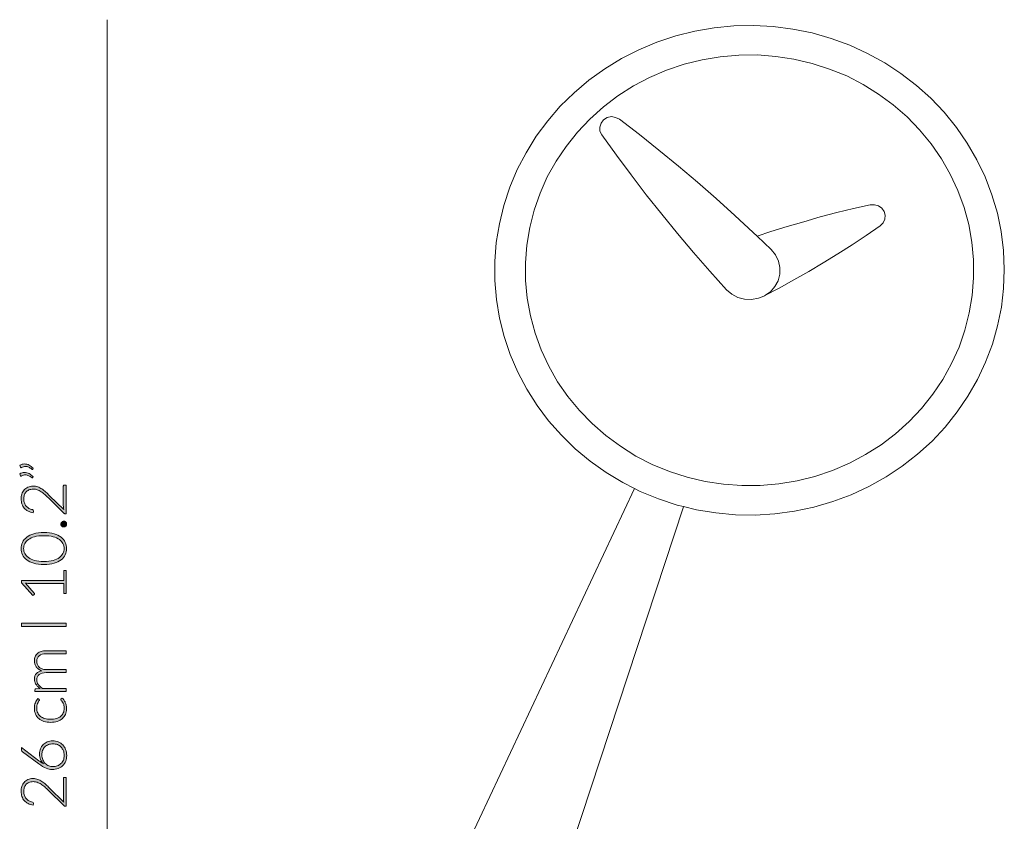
# Model space of a CAD drawing. Header units: inches. Extents: x 40 to 168, y -197 to -113.
# Tile 2 of 3: x 40 to 95, y -158 to -113. Entities that reach past the tile are written whole.
import ezdxf

# ---------------------------------------------------------------- set-up
doc = ezdxf.new("R2010")
doc.units = ezdxf.units.IN
doc.header["$MEASUREMENT"] = 0
doc.layers.add('Capa 1', color=7, linetype='Continuous')

# ---------------------------------------------------------------- blocks, each defined once
blk = doc.blocks.new('block 8')
at = {"layer": 'Capa 1'}
h = blk.add_hatch(color=250, dxfattribs=at)
h.dxf.hatch_style = 2
edge = h.paths.add_edge_path()
edge.add_spline(control_points=[(42.976, -150.501), (42.976, -150.501), (41.226, -150.501), (41.226, -150.501), (41.226, -150.501), (41.226, -150.41), (41.226, -150.41), (41.226, -150.38), (41.241, -150.362), (41.27, -150.357), (41.27, -150.357), (41.523, -150.341), (41.523, -150.341), (41.475, -150.307), (41.431, -150.271), (41.391, -150.232), (41.352, -150.194), (41.317, -150.152), (41.289, -150.108), (41.26, -150.065), (41.238, -150.017), (41.222, -149.968), (41.206, -149.918), (41.198, -149.865), (41.198, -149.81), (41.198, -149.683), (41.235, -149.581), (41.31, -149.504), (41.384, -149.428), (41.488, -149.377), (41.62, -149.35), (41.548, -149.329), (41.485, -149.299), (41.432, -149.261), (41.379, -149.223), (41.336, -149.18), (41.301, -149.13), (41.266, -149.081), (41.241, -149.028), (41.224, -148.969), (41.207, -148.911), (41.198, -148.852), (41.198, -148.791), (41.198, -148.705), (41.212, -148.627), (41.241, -148.558), (41.27, -148.489), (41.312, -148.43), (41.369, -148.381), (41.425, -148.333), (41.494, -148.296), (41.576, -148.27), (41.658, -148.244), (41.752, -148.231), (41.858, -148.231), (41.858, -148.231), (42.976, -148.231), (42.976, -148.231), (42.976, -148.231), (42.976, -148.398), (42.976, -148.398), (42.976, -148.398), (41.858, -148.398), (41.858, -148.398), (41.686, -148.398), (41.556, -148.435), (41.466, -148.509), (41.377, -148.583), (41.332, -148.689), (41.332, -148.826), (41.332, -148.887), (41.343, -148.945), (41.365, -149.001), (41.387, -149.056), (41.421, -149.106), (41.464, -149.149), (41.508, -149.191), (41.563, -149.225), (41.629, -149.25), (41.695, -149.276), (41.771, -149.288), (41.858, -149.288), (41.858, -149.288), (42.976, -149.288), (42.976, -149.288), (42.976, -149.288), (42.976, -149.455), (42.976, -149.455), (42.976, -149.455), (41.858, -149.455), (41.858, -149.455), (41.688, -149.455), (41.557, -149.489), (41.467, -149.557), (41.377, -149.625), (41.332, -149.724), (41.332, -149.854), (41.332, -149.949), (41.36, -150.037), (41.417, -150.118), (41.474, -150.199), (41.553, -150.271), (41.653, -150.334), (41.653, -150.334), (42.976, -150.334), (42.976, -150.334), (42.976, -150.334), (42.976, -150.501), (42.976, -150.501)], knot_values=[0, 0, 0, 0, 1, 1, 1, 2, 2, 2, 3, 3, 3, 4, 4, 4, 5, 5, 5, 6, 6, 6, 7, 7, 7, 8, 8, 8, 9, 9, 9, 10, 10, 10, 11, 11, 11, 12, 12, 12, 13, 13, 13, 14, 14, 14, 15, 15, 15, 16, 16, 16, 17, 17, 17, 18, 18, 18, 19, 19, 19, 20, 20, 20, 21, 21, 21, 22, 22, 22, 23, 23, 23, 24, 24, 24, 25, 25, 25, 26, 26, 26, 27, 27, 27, 28, 28, 28, 29, 29, 29, 30, 30, 30, 31, 31, 31, 32, 32, 32, 33, 33, 33, 34, 34, 34, 35, 35, 35, 36, 36, 36, 36], degree=3, periodic=1)
h = blk.add_hatch(color=250, dxfattribs=at)
h.dxf.hatch_style = 2
edge = h.paths.add_edge_path()
edge.add_spline(control_points=[(41.46, -150.95), (41.466, -150.956), (41.471, -150.961), (41.475, -150.966), (41.479, -150.972), (41.481, -150.979), (41.481, -150.988), (41.481, -151), (41.473, -151.016), (41.457, -151.037), (41.442, -151.057), (41.424, -151.085), (41.406, -151.118), (41.387, -151.153), (41.37, -151.195), (41.354, -151.246), (41.338, -151.297), (41.33, -151.359), (41.33, -151.432), (41.33, -151.533), (41.348, -151.622), (41.384, -151.7), (41.419, -151.778), (41.471, -151.843), (41.538, -151.897), (41.604, -151.95), (41.685, -151.991), (41.78, -152.019), (41.875, -152.047), (41.982, -152.061), (42.1, -152.061), (42.223, -152.061), (42.332, -152.047), (42.427, -152.018), (42.522, -151.989), (42.602, -151.949), (42.667, -151.896), (42.732, -151.843), (42.782, -151.779), (42.816, -151.704), (42.85, -151.629), (42.867, -151.546), (42.867, -151.455), (42.867, -151.37), (42.857, -151.3), (42.837, -151.242), (42.817, -151.186), (42.795, -151.139), (42.772, -151.102), (42.748, -151.065), (42.727, -151.036), (42.707, -151.014), (42.687, -150.992), (42.677, -150.975), (42.677, -150.962), (42.677, -150.947), (42.683, -150.935), (42.695, -150.927), (42.695, -150.927), (42.751, -150.881), (42.751, -150.881), (42.786, -150.908), (42.819, -150.942), (42.849, -150.983), (42.88, -151.024), (42.906, -151.071), (42.928, -151.122), (42.951, -151.174), (42.968, -151.23), (42.98, -151.29), (42.993, -151.351), (42.999, -151.413), (42.999, -151.479), (42.999, -151.59), (42.978, -151.692), (42.938, -151.784), (42.898, -151.876), (42.839, -151.955), (42.762, -152.022), (42.685, -152.088), (42.591, -152.14), (42.48, -152.176), (42.369, -152.213), (42.242, -152.232), (42.1, -152.232), (41.966, -152.232), (41.845, -152.214), (41.734, -152.179), (41.624, -152.144), (41.529, -152.093), (41.449, -152.025), (41.37, -151.958), (41.308, -151.875), (41.264, -151.777), (41.22, -151.679), (41.198, -151.567), (41.198, -151.44), (41.198, -151.327), (41.216, -151.226), (41.253, -151.137), (41.289, -151.048), (41.338, -150.972), (41.4, -150.906), (41.4, -150.906), (41.46, -150.95), (41.46, -150.95)], knot_values=[0, 0, 0, 0, 1, 1, 1, 2, 2, 2, 3, 3, 3, 4, 4, 4, 5, 5, 5, 6, 6, 6, 7, 7, 7, 8, 8, 8, 9, 9, 9, 10, 10, 10, 11, 11, 11, 12, 12, 12, 13, 13, 13, 14, 14, 14, 15, 15, 15, 16, 16, 16, 17, 17, 17, 18, 18, 18, 19, 19, 19, 20, 20, 20, 21, 21, 21, 22, 22, 22, 23, 23, 23, 24, 24, 24, 25, 25, 25, 26, 26, 26, 27, 27, 27, 28, 28, 28, 29, 29, 29, 30, 30, 30, 31, 31, 31, 32, 32, 32, 33, 33, 33, 34, 34, 34, 35, 35, 35, 35], degree=3, periodic=1)
h = blk.add_hatch(color=250, dxfattribs=at)
h.dxf.hatch_style = 2
edge = h.paths.add_edge_path()
edge.add_spline(control_points=[(41.488, -154.001), (41.488, -153.894), (41.506, -153.795), (41.541, -153.705), (41.576, -153.615), (41.626, -153.537), (41.69, -153.472), (41.754, -153.407), (41.831, -153.356), (41.922, -153.319), (42.013, -153.282), (42.114, -153.264), (42.227, -153.264), (42.339, -153.264), (42.443, -153.284), (42.538, -153.325), (42.633, -153.365), (42.715, -153.421), (42.784, -153.493), (42.853, -153.565), (42.907, -153.652), (42.946, -153.753), (42.985, -153.853), (43.004, -153.964), (43.004, -154.085), (43.004, -154.201), (42.985, -154.307), (42.948, -154.403), (42.91, -154.499), (42.856, -154.582), (42.786, -154.65), (42.716, -154.719), (42.63, -154.772), (42.528, -154.809), (42.427, -154.847), (42.312, -154.866), (42.185, -154.866), (42.087, -154.866), (41.977, -154.841), (41.855, -154.792), (41.732, -154.743), (41.595, -154.662), (41.442, -154.549), (41.442, -154.549), (40.528, -153.87), (40.528, -153.87), (40.501, -153.85), (40.488, -153.821), (40.488, -153.781), (40.488, -153.781), (40.488, -153.633), (40.488, -153.633), (40.488, -153.633), (41.457, -154.375), (41.457, -154.375), (41.505, -154.412), (41.55, -154.445), (41.592, -154.475), (41.634, -154.506), (41.676, -154.533), (41.717, -154.558), (41.645, -154.489), (41.589, -154.407), (41.549, -154.312), (41.508, -154.217), (41.488, -154.113), (41.488, -154.001)], knot_values=[0, 0, 0, 0, 1, 1, 1, 2, 2, 2, 3, 3, 3, 4, 4, 4, 5, 5, 5, 6, 6, 6, 7, 7, 7, 8, 8, 8, 9, 9, 9, 10, 10, 10, 11, 11, 11, 12, 12, 12, 13, 13, 13, 14, 14, 14, 15, 15, 15, 16, 16, 16, 17, 17, 17, 18, 18, 18, 19, 19, 19, 20, 20, 20, 21, 21, 21, 22, 22, 22, 22], degree=3, periodic=1)
edge = h.paths.add_edge_path()
edge.add_spline(control_points=[(42.225, -154.702), (42.318, -154.702), (42.403, -154.688), (42.482, -154.659), (42.56, -154.63), (42.628, -154.59), (42.685, -154.537), (42.742, -154.484), (42.786, -154.42), (42.818, -154.344), (42.849, -154.267), (42.865, -154.182), (42.865, -154.087), (42.865, -153.986), (42.849, -153.895), (42.818, -153.814), (42.786, -153.733), (42.742, -153.664), (42.687, -153.608), (42.631, -153.551), (42.565, -153.507), (42.488, -153.477), (42.411, -153.446), (42.328, -153.431), (42.237, -153.431), (42.142, -153.431), (42.057, -153.446), (41.98, -153.476), (41.903, -153.506), (41.838, -153.548), (41.785, -153.602), (41.731, -153.657), (41.69, -153.722), (41.661, -153.797), (41.633, -153.872), (41.618, -153.955), (41.618, -154.046), (41.618, -154.149), (41.636, -154.242), (41.672, -154.323), (41.708, -154.405), (41.754, -154.474), (41.811, -154.53), (41.868, -154.586), (41.932, -154.629), (42.005, -154.658), (42.078, -154.688), (42.151, -154.702), (42.225, -154.702)], knot_values=[0, 0, 0, 0, 1, 1, 1, 2, 2, 2, 3, 3, 3, 4, 4, 4, 5, 5, 5, 6, 6, 6, 7, 7, 7, 8, 8, 8, 9, 9, 9, 10, 10, 10, 11, 11, 11, 12, 12, 12, 13, 13, 13, 14, 14, 14, 15, 15, 15, 16, 16, 16, 16], degree=3, periodic=1)
h = blk.add_hatch(color=250, dxfattribs=at)
h.dxf.hatch_style = 2
edge = h.paths.add_edge_path()
edge.add_spline(control_points=[(40.46, -156.086), (40.46, -155.991), (40.473, -155.901), (40.501, -155.814), (40.528, -155.728), (40.57, -155.652), (40.626, -155.587), (40.681, -155.521), (40.751, -155.469), (40.835, -155.43), (40.919, -155.391), (41.017, -155.372), (41.129, -155.372), (41.223, -155.372), (41.31, -155.387), (41.391, -155.415), (41.471, -155.444), (41.548, -155.483), (41.622, -155.532), (41.696, -155.581), (41.767, -155.638), (41.837, -155.704), (41.907, -155.769), (41.978, -155.837), (42.051, -155.908), (42.051, -155.908), (42.846, -156.687), (42.846, -156.687), (42.836, -156.65), (42.829, -156.611), (42.825, -156.571), (42.82, -156.53), (42.818, -156.489), (42.818, -156.448), (42.818, -156.448), (42.818, -155.374), (42.818, -155.374), (42.818, -155.355), (42.823, -155.34), (42.834, -155.329), (42.845, -155.318), (42.86, -155.312), (42.877, -155.312), (42.877, -155.312), (42.976, -155.312), (42.976, -155.312), (42.976, -155.312), (42.976, -156.918), (42.976, -156.918), (42.976, -156.918), (42.916, -156.918), (42.916, -156.918), (42.903, -156.918), (42.89, -156.914), (42.876, -156.908), (42.863, -156.902), (42.852, -156.894), (42.842, -156.884), (42.842, -156.884), (41.982, -156.035), (41.982, -156.035), (41.911, -155.965), (41.842, -155.9), (41.775, -155.84), (41.708, -155.78), (41.641, -155.728), (41.573, -155.684), (41.505, -155.64), (41.435, -155.606), (41.363, -155.581), (41.292, -155.555), (41.216, -155.543), (41.135, -155.543), (41.043, -155.543), (40.964, -155.558), (40.897, -155.588), (40.829, -155.619), (40.774, -155.66), (40.73, -155.711), (40.687, -155.762), (40.655, -155.82), (40.634, -155.886), (40.613, -155.953), (40.602, -156.022), (40.602, -156.095), (40.602, -156.173), (40.614, -156.246), (40.638, -156.312), (40.662, -156.378), (40.696, -156.437), (40.738, -156.488), (40.781, -156.539), (40.832, -156.581), (40.891, -156.614), (40.95, -156.648), (41.015, -156.671), (41.086, -156.684), (41.127, -156.696), (41.147, -156.719), (41.147, -156.754), (41.147, -156.757), (41.147, -156.759), (41.146, -156.763), (41.146, -156.766), (41.145, -156.769), (41.145, -156.772), (41.145, -156.772), (41.131, -156.856), (41.131, -156.856), (41.025, -156.842), (40.93, -156.813), (40.846, -156.769), (40.763, -156.725), (40.693, -156.67), (40.635, -156.603), (40.578, -156.536), (40.534, -156.459), (40.504, -156.371), (40.475, -156.283), (40.46, -156.188), (40.46, -156.086)], knot_values=[0, 0, 0, 0, 1, 1, 1, 2, 2, 2, 3, 3, 3, 4, 4, 4, 5, 5, 5, 6, 6, 6, 7, 7, 7, 8, 8, 8, 9, 9, 9, 10, 10, 10, 11, 11, 11, 12, 12, 12, 13, 13, 13, 14, 14, 14, 15, 15, 15, 16, 16, 16, 17, 17, 17, 18, 18, 18, 19, 19, 19, 20, 20, 20, 21, 21, 21, 22, 22, 22, 23, 23, 23, 24, 24, 24, 25, 25, 25, 26, 26, 26, 27, 27, 27, 28, 28, 28, 29, 29, 29, 30, 30, 30, 31, 31, 31, 32, 32, 32, 33, 33, 33, 34, 34, 34, 35, 35, 35, 36, 36, 36, 37, 37, 37, 38, 38, 38, 39, 39, 39, 40, 40, 40, 40], degree=3, periodic=1)
at = {"layer": 'Capa 1', "lineweight": 0}
for points, knots in [([(42.976, -150.501), (42.976, -150.501), (41.226, -150.501), (41.226, -150.501), (41.226, -150.501), (41.226, -150.41), (41.226, -150.41), (41.226, -150.38), (41.241, -150.362), (41.27, -150.357), (41.27, -150.357), (41.523, -150.341), (41.523, -150.341), (41.475, -150.307), (41.431, -150.271), (41.391, -150.232), (41.352, -150.194), (41.317, -150.152), (41.289, -150.108), (41.26, -150.065), (41.238, -150.017), (41.222, -149.968), (41.206, -149.918), (41.198, -149.865), (41.198, -149.81), (41.198, -149.683), (41.235, -149.581), (41.31, -149.504), (41.384, -149.428), (41.488, -149.377), (41.62, -149.35), (41.548, -149.329), (41.485, -149.299), (41.432, -149.261), (41.379, -149.223), (41.336, -149.18), (41.301, -149.13), (41.266, -149.081), (41.241, -149.028), (41.224, -148.969), (41.207, -148.911), (41.198, -148.852), (41.198, -148.791), (41.198, -148.705), (41.212, -148.627), (41.241, -148.558), (41.27, -148.489), (41.312, -148.43), (41.369, -148.381), (41.425, -148.333), (41.494, -148.296), (41.576, -148.27), (41.658, -148.244), (41.752, -148.231), (41.858, -148.231), (41.858, -148.231), (42.976, -148.231), (42.976, -148.231), (42.976, -148.231), (42.976, -148.398), (42.976, -148.398), (42.976, -148.398), (41.858, -148.398), (41.858, -148.398), (41.686, -148.398), (41.556, -148.435), (41.466, -148.509), (41.377, -148.583), (41.332, -148.689), (41.332, -148.826), (41.332, -148.887), (41.343, -148.945), (41.365, -149.001), (41.387, -149.056), (41.421, -149.106), (41.464, -149.149), (41.508, -149.191), (41.563, -149.225), (41.629, -149.25), (41.695, -149.276), (41.771, -149.288), (41.858, -149.288), (41.858, -149.288), (42.976, -149.288), (42.976, -149.288), (42.976, -149.288), (42.976, -149.455), (42.976, -149.455), (42.976, -149.455), (41.858, -149.455), (41.858, -149.455), (41.688, -149.455), (41.557, -149.489), (41.467, -149.557), (41.377, -149.625), (41.332, -149.724), (41.332, -149.854), (41.332, -149.949), (41.36, -150.037), (41.417, -150.118), (41.474, -150.199), (41.553, -150.271), (41.653, -150.334), (41.653, -150.334), (42.976, -150.334), (42.976, -150.334), (42.976, -150.334), (42.976, -150.501), (42.976, -150.501)], [0, 0, 0, 0, 1, 1, 1, 2, 2, 2, 3, 3, 3, 4, 4, 4, 5, 5, 5, 6, 6, 6, 7, 7, 7, 8, 8, 8, 9, 9, 9, 10, 10, 10, 11, 11, 11, 12, 12, 12, 13, 13, 13, 14, 14, 14, 15, 15, 15, 16, 16, 16, 17, 17, 17, 18, 18, 18, 19, 19, 19, 20, 20, 20, 21, 21, 21, 22, 22, 22, 23, 23, 23, 24, 24, 24, 25, 25, 25, 26, 26, 26, 27, 27, 27, 28, 28, 28, 29, 29, 29, 30, 30, 30, 31, 31, 31, 32, 32, 32, 33, 33, 33, 34, 34, 34, 35, 35, 35, 36, 36, 36, 36]), ([(41.46, -150.95), (41.466, -150.956), (41.471, -150.961), (41.475, -150.966), (41.479, -150.972), (41.481, -150.979), (41.481, -150.988), (41.481, -151), (41.473, -151.016), (41.457, -151.037), (41.442, -151.057), (41.424, -151.085), (41.406, -151.118), (41.387, -151.153), (41.37, -151.195), (41.354, -151.246), (41.338, -151.297), (41.33, -151.359), (41.33, -151.432), (41.33, -151.533), (41.348, -151.622), (41.384, -151.7), (41.419, -151.778), (41.471, -151.843), (41.538, -151.897), (41.604, -151.95), (41.685, -151.991), (41.78, -152.019), (41.875, -152.047), (41.982, -152.061), (42.1, -152.061), (42.223, -152.061), (42.332, -152.047), (42.427, -152.018), (42.522, -151.989), (42.602, -151.949), (42.667, -151.896), (42.732, -151.843), (42.782, -151.779), (42.816, -151.704), (42.85, -151.629), (42.867, -151.546), (42.867, -151.455), (42.867, -151.37), (42.857, -151.3), (42.837, -151.242), (42.817, -151.186), (42.795, -151.139), (42.772, -151.102), (42.748, -151.065), (42.727, -151.036), (42.707, -151.014), (42.687, -150.992), (42.677, -150.975), (42.677, -150.962), (42.677, -150.947), (42.683, -150.935), (42.695, -150.927), (42.695, -150.927), (42.751, -150.881), (42.751, -150.881), (42.786, -150.908), (42.819, -150.942), (42.849, -150.983), (42.88, -151.024), (42.906, -151.071), (42.928, -151.122), (42.951, -151.174), (42.968, -151.23), (42.98, -151.29), (42.993, -151.351), (42.999, -151.413), (42.999, -151.479), (42.999, -151.59), (42.978, -151.692), (42.938, -151.784), (42.898, -151.876), (42.839, -151.955), (42.762, -152.022), (42.685, -152.088), (42.591, -152.14), (42.48, -152.176), (42.369, -152.213), (42.242, -152.232), (42.1, -152.232), (41.966, -152.232), (41.845, -152.214), (41.734, -152.179), (41.624, -152.144), (41.529, -152.093), (41.449, -152.025), (41.37, -151.958), (41.308, -151.875), (41.264, -151.777), (41.22, -151.679), (41.198, -151.567), (41.198, -151.44), (41.198, -151.327), (41.216, -151.226), (41.253, -151.137), (41.289, -151.048), (41.338, -150.972), (41.4, -150.906), (41.4, -150.906), (41.46, -150.95), (41.46, -150.95)], [0, 0, 0, 0, 1, 1, 1, 2, 2, 2, 3, 3, 3, 4, 4, 4, 5, 5, 5, 6, 6, 6, 7, 7, 7, 8, 8, 8, 9, 9, 9, 10, 10, 10, 11, 11, 11, 12, 12, 12, 13, 13, 13, 14, 14, 14, 15, 15, 15, 16, 16, 16, 17, 17, 17, 18, 18, 18, 19, 19, 19, 20, 20, 20, 21, 21, 21, 22, 22, 22, 23, 23, 23, 24, 24, 24, 25, 25, 25, 26, 26, 26, 27, 27, 27, 28, 28, 28, 29, 29, 29, 30, 30, 30, 31, 31, 31, 32, 32, 32, 33, 33, 33, 34, 34, 34, 35, 35, 35, 35]), ([(41.488, -154.001), (41.488, -153.894), (41.506, -153.795), (41.541, -153.705), (41.576, -153.615), (41.626, -153.537), (41.69, -153.472), (41.754, -153.407), (41.831, -153.356), (41.922, -153.319), (42.013, -153.282), (42.114, -153.264), (42.227, -153.264), (42.339, -153.264), (42.443, -153.284), (42.538, -153.325), (42.633, -153.365), (42.715, -153.421), (42.784, -153.493), (42.853, -153.565), (42.907, -153.652), (42.946, -153.753), (42.985, -153.853), (43.004, -153.964), (43.004, -154.085), (43.004, -154.201), (42.985, -154.307), (42.948, -154.403), (42.91, -154.499), (42.856, -154.582), (42.786, -154.65), (42.716, -154.719), (42.63, -154.772), (42.528, -154.809), (42.427, -154.847), (42.312, -154.866), (42.185, -154.866), (42.087, -154.866), (41.977, -154.841), (41.855, -154.792), (41.732, -154.743), (41.595, -154.662), (41.442, -154.549), (41.442, -154.549), (40.528, -153.87), (40.528, -153.87), (40.501, -153.85), (40.488, -153.821), (40.488, -153.781), (40.488, -153.781), (40.488, -153.633), (40.488, -153.633), (40.488, -153.633), (41.457, -154.375), (41.457, -154.375), (41.505, -154.412), (41.55, -154.445), (41.592, -154.475), (41.634, -154.506), (41.676, -154.533), (41.717, -154.558), (41.645, -154.489), (41.589, -154.407), (41.549, -154.312), (41.508, -154.217), (41.488, -154.113), (41.488, -154.001)], [0, 0, 0, 0, 1, 1, 1, 2, 2, 2, 3, 3, 3, 4, 4, 4, 5, 5, 5, 6, 6, 6, 7, 7, 7, 8, 8, 8, 9, 9, 9, 10, 10, 10, 11, 11, 11, 12, 12, 12, 13, 13, 13, 14, 14, 14, 15, 15, 15, 16, 16, 16, 17, 17, 17, 18, 18, 18, 19, 19, 19, 20, 20, 20, 21, 21, 21, 22, 22, 22, 22]), ([(42.225, -154.702), (42.318, -154.702), (42.403, -154.688), (42.482, -154.659), (42.56, -154.63), (42.628, -154.59), (42.685, -154.537), (42.742, -154.484), (42.786, -154.42), (42.818, -154.344), (42.849, -154.267), (42.865, -154.182), (42.865, -154.087), (42.865, -153.986), (42.849, -153.895), (42.818, -153.814), (42.786, -153.733), (42.742, -153.664), (42.687, -153.608), (42.631, -153.551), (42.565, -153.507), (42.488, -153.477), (42.411, -153.446), (42.328, -153.431), (42.237, -153.431), (42.142, -153.431), (42.057, -153.446), (41.98, -153.476), (41.903, -153.506), (41.838, -153.548), (41.785, -153.602), (41.731, -153.657), (41.69, -153.722), (41.661, -153.797), (41.633, -153.872), (41.618, -153.955), (41.618, -154.046), (41.618, -154.149), (41.636, -154.242), (41.672, -154.323), (41.708, -154.405), (41.754, -154.474), (41.811, -154.53), (41.868, -154.586), (41.932, -154.629), (42.005, -154.658), (42.078, -154.688), (42.151, -154.702), (42.225, -154.702)], [0, 0, 0, 0, 1, 1, 1, 2, 2, 2, 3, 3, 3, 4, 4, 4, 5, 5, 5, 6, 6, 6, 7, 7, 7, 8, 8, 8, 9, 9, 9, 10, 10, 10, 11, 11, 11, 12, 12, 12, 13, 13, 13, 14, 14, 14, 15, 15, 15, 16, 16, 16, 16]), ([(40.46, -156.086), (40.46, -155.991), (40.473, -155.901), (40.501, -155.814), (40.528, -155.728), (40.57, -155.652), (40.626, -155.587), (40.681, -155.521), (40.751, -155.469), (40.835, -155.43), (40.919, -155.391), (41.017, -155.372), (41.129, -155.372), (41.223, -155.372), (41.31, -155.387), (41.391, -155.415), (41.471, -155.444), (41.548, -155.483), (41.622, -155.532), (41.696, -155.581), (41.767, -155.638), (41.837, -155.704), (41.907, -155.769), (41.978, -155.837), (42.051, -155.908), (42.051, -155.908), (42.846, -156.687), (42.846, -156.687), (42.836, -156.65), (42.829, -156.611), (42.825, -156.571), (42.82, -156.53), (42.818, -156.489), (42.818, -156.448), (42.818, -156.448), (42.818, -155.374), (42.818, -155.374), (42.818, -155.355), (42.823, -155.34), (42.834, -155.329), (42.845, -155.318), (42.86, -155.312), (42.877, -155.312), (42.877, -155.312), (42.976, -155.312), (42.976, -155.312), (42.976, -155.312), (42.976, -156.918), (42.976, -156.918), (42.976, -156.918), (42.916, -156.918), (42.916, -156.918), (42.903, -156.918), (42.89, -156.914), (42.876, -156.908), (42.863, -156.902), (42.852, -156.894), (42.842, -156.884), (42.842, -156.884), (41.982, -156.035), (41.982, -156.035), (41.911, -155.965), (41.842, -155.9), (41.775, -155.84), (41.708, -155.78), (41.641, -155.728), (41.573, -155.684), (41.505, -155.64), (41.435, -155.606), (41.363, -155.581), (41.292, -155.555), (41.216, -155.543), (41.135, -155.543), (41.043, -155.543), (40.964, -155.558), (40.897, -155.588), (40.829, -155.619), (40.774, -155.66), (40.73, -155.711), (40.687, -155.762), (40.655, -155.82), (40.634, -155.886), (40.613, -155.953), (40.602, -156.022), (40.602, -156.095), (40.602, -156.173), (40.614, -156.246), (40.638, -156.312), (40.662, -156.378), (40.696, -156.437), (40.738, -156.488), (40.781, -156.539), (40.832, -156.581), (40.891, -156.614), (40.95, -156.648), (41.015, -156.671), (41.086, -156.684), (41.127, -156.696), (41.147, -156.719), (41.147, -156.754), (41.147, -156.757), (41.147, -156.759), (41.146, -156.763), (41.146, -156.766), (41.145, -156.769), (41.145, -156.772), (41.145, -156.772), (41.131, -156.856), (41.131, -156.856), (41.025, -156.842), (40.93, -156.813), (40.846, -156.769), (40.763, -156.725), (40.693, -156.67), (40.635, -156.603), (40.578, -156.536), (40.534, -156.459), (40.504, -156.371), (40.475, -156.283), (40.46, -156.188), (40.46, -156.086)], [0, 0, 0, 0, 1, 1, 1, 2, 2, 2, 3, 3, 3, 4, 4, 4, 5, 5, 5, 6, 6, 6, 7, 7, 7, 8, 8, 8, 9, 9, 9, 10, 10, 10, 11, 11, 11, 12, 12, 12, 13, 13, 13, 14, 14, 14, 15, 15, 15, 16, 16, 16, 17, 17, 17, 18, 18, 18, 19, 19, 19, 20, 20, 20, 21, 21, 21, 22, 22, 22, 23, 23, 23, 24, 24, 24, 25, 25, 25, 26, 26, 26, 27, 27, 27, 28, 28, 28, 29, 29, 29, 30, 30, 30, 31, 31, 31, 32, 32, 32, 33, 33, 33, 34, 34, 34, 35, 35, 35, 36, 36, 36, 37, 37, 37, 38, 38, 38, 39, 39, 39, 40, 40, 40, 40])]:
    blk.add_open_spline(points, degree=3, knots=knots, dxfattribs=at)
blk = doc.blocks.new('block 9')
at = {"layer": 'Capa 1'}
h = blk.add_hatch(color=250, dxfattribs=at)
h.dxf.hatch_style = 2
edge = h.paths.add_edge_path()
edge.add_spline(control_points=[(40.378, -137.873), (40.423, -137.848), (40.467, -137.829), (40.511, -137.817), (40.555, -137.805), (40.599, -137.8), (40.644, -137.8), (40.735, -137.8), (40.823, -137.822), (40.908, -137.866), (40.992, -137.911), (41.069, -137.969), (41.138, -138.04), (41.138, -138.04), (41.107, -138.09), (41.107, -138.09), (41.099, -138.098), (41.091, -138.102), (41.082, -138.102), (41.072, -138.102), (41.064, -138.099), (41.057, -138.091), (40.999, -138.047), (40.94, -138.01), (40.881, -137.981), (40.821, -137.951), (40.76, -137.937), (40.697, -137.937), (40.629, -137.937), (40.559, -137.957), (40.487, -137.998), (40.478, -138.004), (40.469, -138.007), (40.459, -138.007), (40.443, -138.007), (40.431, -137.998), (40.424, -137.981), (40.424, -137.981), (40.378, -137.873), (40.378, -137.873)], knot_values=[0, 0, 0, 0, 1, 1, 1, 2, 2, 2, 3, 3, 3, 4, 4, 4, 5, 5, 5, 6, 6, 6, 7, 7, 7, 8, 8, 8, 9, 9, 9, 10, 10, 10, 11, 11, 11, 12, 12, 12, 13, 13, 13, 13], degree=3, periodic=1)
edge = h.paths.add_edge_path()
edge.add_spline(control_points=[(40.378, -138.346), (40.423, -138.321), (40.467, -138.302), (40.511, -138.29), (40.555, -138.278), (40.599, -138.273), (40.644, -138.273), (40.735, -138.273), (40.823, -138.295), (40.908, -138.339), (40.992, -138.384), (41.069, -138.442), (41.138, -138.514), (41.138, -138.514), (41.107, -138.563), (41.107, -138.563), (41.099, -138.571), (41.091, -138.575), (41.082, -138.575), (41.072, -138.575), (41.064, -138.572), (41.057, -138.564), (40.999, -138.52), (40.94, -138.483), (40.881, -138.454), (40.821, -138.424), (40.76, -138.41), (40.697, -138.41), (40.629, -138.41), (40.559, -138.43), (40.487, -138.471), (40.478, -138.477), (40.469, -138.48), (40.459, -138.48), (40.443, -138.48), (40.431, -138.471), (40.424, -138.454), (40.424, -138.454), (40.378, -138.346), (40.378, -138.346)], knot_values=[0, 0, 0, 0, 1, 1, 1, 2, 2, 2, 3, 3, 3, 4, 4, 4, 5, 5, 5, 6, 6, 6, 7, 7, 7, 8, 8, 8, 9, 9, 9, 10, 10, 10, 11, 11, 11, 12, 12, 12, 13, 13, 13, 13], degree=3, periodic=1)
h = blk.add_hatch(color=250, dxfattribs=at)
h.dxf.hatch_style = 2
edge = h.paths.add_edge_path()
edge.add_spline(control_points=[(40.459, -139.75), (40.459, -139.655), (40.473, -139.564), (40.501, -139.478), (40.528, -139.392), (40.57, -139.316), (40.626, -139.25), (40.681, -139.184), (40.751, -139.132), (40.835, -139.094), (40.919, -139.055), (41.017, -139.036), (41.129, -139.036), (41.223, -139.036), (41.31, -139.05), (41.39, -139.079), (41.471, -139.107), (41.548, -139.146), (41.622, -139.196), (41.695, -139.245), (41.767, -139.302), (41.837, -139.367), (41.907, -139.432), (41.978, -139.501), (42.051, -139.572), (42.051, -139.572), (42.846, -140.351), (42.846, -140.351), (42.836, -140.313), (42.829, -140.274), (42.824, -140.234), (42.82, -140.194), (42.817, -140.153), (42.817, -140.112), (42.817, -140.112), (42.817, -139.037), (42.817, -139.037), (42.817, -139.019), (42.823, -139.004), (42.834, -138.993), (42.845, -138.981), (42.86, -138.976), (42.877, -138.976), (42.877, -138.976), (42.976, -138.976), (42.976, -138.976), (42.976, -138.976), (42.976, -140.581), (42.976, -140.581), (42.976, -140.581), (42.916, -140.581), (42.916, -140.581), (42.903, -140.581), (42.89, -140.578), (42.876, -140.572), (42.863, -140.565), (42.851, -140.557), (42.842, -140.548), (42.842, -140.548), (41.982, -139.699), (41.982, -139.699), (41.911, -139.628), (41.842, -139.563), (41.775, -139.503), (41.708, -139.444), (41.641, -139.392), (41.572, -139.348), (41.504, -139.304), (41.435, -139.269), (41.363, -139.244), (41.292, -139.219), (41.216, -139.206), (41.135, -139.206), (41.043, -139.206), (40.964, -139.221), (40.896, -139.252), (40.829, -139.282), (40.774, -139.323), (40.73, -139.374), (40.687, -139.425), (40.655, -139.484), (40.634, -139.55), (40.612, -139.616), (40.602, -139.686), (40.602, -139.758), (40.602, -139.837), (40.614, -139.909), (40.638, -139.975), (40.662, -140.042), (40.695, -140.1), (40.738, -140.151), (40.781, -140.202), (40.832, -140.244), (40.891, -140.278), (40.95, -140.311), (41.015, -140.335), (41.085, -140.347), (41.126, -140.359), (41.147, -140.383), (41.147, -140.418), (41.147, -140.42), (41.147, -140.423), (41.146, -140.427), (41.145, -140.43), (41.145, -140.433), (41.145, -140.435), (41.145, -140.435), (41.131, -140.52), (41.131, -140.52), (41.024, -140.506), (40.929, -140.477), (40.846, -140.433), (40.763, -140.389), (40.693, -140.333), (40.635, -140.267), (40.578, -140.2), (40.534, -140.122), (40.504, -140.034), (40.474, -139.946), (40.459, -139.852), (40.459, -139.75)], knot_values=[0, 0, 0, 0, 1, 1, 1, 2, 2, 2, 3, 3, 3, 4, 4, 4, 5, 5, 5, 6, 6, 6, 7, 7, 7, 8, 8, 8, 9, 9, 9, 10, 10, 10, 11, 11, 11, 12, 12, 12, 13, 13, 13, 14, 14, 14, 15, 15, 15, 16, 16, 16, 17, 17, 17, 18, 18, 18, 19, 19, 19, 20, 20, 20, 21, 21, 21, 22, 22, 22, 23, 23, 23, 24, 24, 24, 25, 25, 25, 26, 26, 26, 27, 27, 27, 28, 28, 28, 29, 29, 29, 30, 30, 30, 31, 31, 31, 32, 32, 32, 33, 33, 33, 34, 34, 34, 35, 35, 35, 36, 36, 36, 37, 37, 37, 38, 38, 38, 39, 39, 39, 40, 40, 40, 40], degree=3, periodic=1)
h = blk.add_hatch(color=250, dxfattribs=at)
h.dxf.hatch_style = 2
edge = h.paths.add_edge_path()
edge.add_spline(control_points=[(42.84, -141.318), (42.818, -141.318), (42.797, -141.314), (42.777, -141.306), (42.757, -141.297), (42.74, -141.286), (42.725, -141.271), (42.71, -141.257), (42.699, -141.24), (42.69, -141.22), (42.681, -141.201), (42.677, -141.18), (42.677, -141.156), (42.677, -141.134), (42.681, -141.113), (42.69, -141.093), (42.699, -141.073), (42.71, -141.056), (42.725, -141.041), (42.74, -141.026), (42.757, -141.015), (42.777, -141.006), (42.797, -140.997), (42.818, -140.993), (42.84, -140.993), (42.864, -140.993), (42.885, -140.997), (42.905, -141.006), (42.924, -141.015), (42.941, -141.026), (42.956, -141.041), (42.97, -141.056), (42.982, -141.073), (42.99, -141.093), (42.998, -141.113), (43.002, -141.134), (43.002, -141.156), (43.002, -141.202), (42.987, -141.24), (42.956, -141.271), (42.924, -141.302), (42.886, -141.318), (42.84, -141.318)], knot_values=[0, 0, 0, 0, 1, 1, 1, 2, 2, 2, 3, 3, 3, 4, 4, 4, 5, 5, 5, 6, 6, 6, 7, 7, 7, 8, 8, 8, 9, 9, 9, 10, 10, 10, 11, 11, 11, 12, 12, 12, 13, 13, 13, 14, 14, 14, 14], degree=3, periodic=1)
h = blk.add_hatch(color=250, dxfattribs=at)
h.dxf.hatch_style = 2
edge = h.paths.add_edge_path()
edge.add_spline(control_points=[(41.731, -141.631), (41.949, -141.631), (42.137, -141.654), (42.297, -141.701), (42.456, -141.748), (42.588, -141.812), (42.692, -141.893), (42.797, -141.974), (42.875, -142.069), (42.926, -142.177), (42.977, -142.285), (43.002, -142.401), (43.002, -142.524), (43.002, -142.647), (42.977, -142.763), (42.926, -142.871), (42.875, -142.979), (42.797, -143.073), (42.692, -143.154), (42.588, -143.235), (42.456, -143.298), (42.297, -143.345), (42.137, -143.391), (41.949, -143.414), (41.731, -143.414), (41.513, -143.414), (41.324, -143.391), (41.165, -143.345), (41.005, -143.298), (40.873, -143.235), (40.769, -143.154), (40.665, -143.073), (40.587, -142.979), (40.536, -142.871), (40.485, -142.763), (40.459, -142.647), (40.459, -142.524), (40.459, -142.401), (40.485, -142.285), (40.536, -142.177), (40.587, -142.069), (40.665, -141.974), (40.769, -141.893), (40.873, -141.812), (41.005, -141.748), (41.165, -141.701), (41.324, -141.654), (41.513, -141.631), (41.731, -141.631)], knot_values=[0, 0, 0, 0, 1, 1, 1, 2, 2, 2, 3, 3, 3, 4, 4, 4, 5, 5, 5, 6, 6, 6, 7, 7, 7, 8, 8, 8, 9, 9, 9, 10, 10, 10, 11, 11, 11, 12, 12, 12, 13, 13, 13, 14, 14, 14, 15, 15, 15, 16, 16, 16, 16], degree=3, periodic=1)
edge = h.paths.add_edge_path()
edge.add_spline(control_points=[(41.731, -141.807), (41.529, -141.807), (41.357, -141.826), (41.214, -141.865), (41.071, -141.903), (40.954, -141.955), (40.863, -142.02), (40.772, -142.086), (40.706, -142.162), (40.663, -142.249), (40.621, -142.336), (40.6, -142.428), (40.6, -142.524), (40.6, -142.62), (40.621, -142.712), (40.663, -142.799), (40.706, -142.885), (40.772, -142.961), (40.863, -143.027), (40.954, -143.093), (41.071, -143.145), (41.214, -143.184), (41.357, -143.222), (41.529, -143.242), (41.731, -143.242), (41.934, -143.242), (42.106, -143.222), (42.249, -143.184), (42.391, -143.145), (42.508, -143.093), (42.598, -143.027), (42.689, -142.961), (42.756, -142.885), (42.797, -142.799), (42.839, -142.712), (42.86, -142.62), (42.86, -142.524), (42.86, -142.428), (42.839, -142.336), (42.797, -142.249), (42.756, -142.162), (42.689, -142.086), (42.598, -142.02), (42.508, -141.955), (42.391, -141.903), (42.249, -141.865), (42.106, -141.826), (41.934, -141.807), (41.731, -141.807)], knot_values=[0, 0, 0, 0, 1, 1, 1, 2, 2, 2, 3, 3, 3, 4, 4, 4, 5, 5, 5, 6, 6, 6, 7, 7, 7, 8, 8, 8, 9, 9, 9, 10, 10, 10, 11, 11, 11, 12, 12, 12, 13, 13, 13, 14, 14, 14, 15, 15, 15, 16, 16, 16, 16], degree=3, periodic=1)
h = blk.add_hatch(color=250, dxfattribs=at)
h.dxf.hatch_style = 2
edge = h.paths.add_edge_path()
edge.add_spline(control_points=[(42.847, -145.039), (42.847, -145.039), (42.847, -144.467), (42.847, -144.467), (42.847, -144.467), (40.827, -144.467), (40.827, -144.467), (40.787, -144.467), (40.745, -144.465), (40.701, -144.462), (40.701, -144.462), (41.188, -145.01), (41.188, -145.01), (41.199, -145.022), (41.204, -145.036), (41.204, -145.053), (41.204, -145.073), (41.197, -145.088), (41.183, -145.098), (41.183, -145.098), (41.112, -145.149), (41.112, -145.149), (41.112, -145.149), (40.477, -144.43), (40.477, -144.43), (40.477, -144.43), (40.477, -144.3), (40.477, -144.3), (40.477, -144.3), (42.847, -144.3), (42.847, -144.3), (42.847, -144.3), (42.847, -143.757), (42.847, -143.757), (42.847, -143.757), (42.976, -143.757), (42.976, -143.757), (42.976, -143.757), (42.976, -145.039), (42.976, -145.039), (42.976, -145.039), (42.847, -145.039), (42.847, -145.039)], knot_values=[0, 0, 0, 0, 1, 1, 1, 2, 2, 2, 3, 3, 3, 4, 4, 4, 5, 5, 5, 6, 6, 6, 7, 7, 7, 8, 8, 8, 9, 9, 9, 10, 10, 10, 11, 11, 11, 12, 12, 12, 13, 13, 13, 14, 14, 14, 14], degree=3, periodic=1)
h = blk.add_hatch(color=250, dxfattribs=at)
h.dxf.hatch_style = 2
h.paths.add_polyline_path([(42.976, -146.697), (42.976, -146.878), (40.487, -146.878), (40.487, -146.697)])
at = {"layer": 'Capa 1', "lineweight": 0}
blk.add_lwpolyline([(42.976, -146.697), (42.976, -146.878), (40.487, -146.878), (40.487, -146.697), (42.976, -146.697)], dxfattribs=at)
for points, knots in [([(40.378, -137.873), (40.423, -137.848), (40.467, -137.829), (40.511, -137.817), (40.555, -137.805), (40.599, -137.8), (40.644, -137.8), (40.735, -137.8), (40.823, -137.822), (40.908, -137.866), (40.992, -137.911), (41.069, -137.969), (41.138, -138.04), (41.138, -138.04), (41.107, -138.09), (41.107, -138.09), (41.099, -138.098), (41.091, -138.102), (41.082, -138.102), (41.072, -138.102), (41.064, -138.099), (41.057, -138.091), (40.999, -138.047), (40.94, -138.01), (40.881, -137.981), (40.821, -137.951), (40.76, -137.937), (40.697, -137.937), (40.629, -137.937), (40.559, -137.957), (40.487, -137.998), (40.478, -138.004), (40.469, -138.007), (40.459, -138.007), (40.443, -138.007), (40.431, -137.998), (40.424, -137.981), (40.424, -137.981), (40.378, -137.873), (40.378, -137.873)], [0, 0, 0, 0, 1, 1, 1, 2, 2, 2, 3, 3, 3, 4, 4, 4, 5, 5, 5, 6, 6, 6, 7, 7, 7, 8, 8, 8, 9, 9, 9, 10, 10, 10, 11, 11, 11, 12, 12, 12, 13, 13, 13, 13]), ([(40.378, -138.346), (40.423, -138.321), (40.467, -138.302), (40.511, -138.29), (40.555, -138.278), (40.599, -138.273), (40.644, -138.273), (40.735, -138.273), (40.823, -138.295), (40.908, -138.339), (40.992, -138.384), (41.069, -138.442), (41.138, -138.514), (41.138, -138.514), (41.107, -138.563), (41.107, -138.563), (41.099, -138.571), (41.091, -138.575), (41.082, -138.575), (41.072, -138.575), (41.064, -138.572), (41.057, -138.564), (40.999, -138.52), (40.94, -138.483), (40.881, -138.454), (40.821, -138.424), (40.76, -138.41), (40.697, -138.41), (40.629, -138.41), (40.559, -138.43), (40.487, -138.471), (40.478, -138.477), (40.469, -138.48), (40.459, -138.48), (40.443, -138.48), (40.431, -138.471), (40.424, -138.454), (40.424, -138.454), (40.378, -138.346), (40.378, -138.346)], [0, 0, 0, 0, 1, 1, 1, 2, 2, 2, 3, 3, 3, 4, 4, 4, 5, 5, 5, 6, 6, 6, 7, 7, 7, 8, 8, 8, 9, 9, 9, 10, 10, 10, 11, 11, 11, 12, 12, 12, 13, 13, 13, 13]), ([(40.459, -139.75), (40.459, -139.655), (40.473, -139.564), (40.501, -139.478), (40.528, -139.392), (40.57, -139.316), (40.626, -139.25), (40.681, -139.184), (40.751, -139.132), (40.835, -139.094), (40.919, -139.055), (41.017, -139.036), (41.129, -139.036), (41.223, -139.036), (41.31, -139.05), (41.39, -139.079), (41.471, -139.107), (41.548, -139.146), (41.622, -139.196), (41.695, -139.245), (41.767, -139.302), (41.837, -139.367), (41.907, -139.432), (41.978, -139.501), (42.051, -139.572), (42.051, -139.572), (42.846, -140.351), (42.846, -140.351), (42.836, -140.313), (42.829, -140.274), (42.824, -140.234), (42.82, -140.194), (42.817, -140.153), (42.817, -140.112), (42.817, -140.112), (42.817, -139.037), (42.817, -139.037), (42.817, -139.019), (42.823, -139.004), (42.834, -138.993), (42.845, -138.981), (42.86, -138.976), (42.877, -138.976), (42.877, -138.976), (42.976, -138.976), (42.976, -138.976), (42.976, -138.976), (42.976, -140.581), (42.976, -140.581), (42.976, -140.581), (42.916, -140.581), (42.916, -140.581), (42.903, -140.581), (42.89, -140.578), (42.876, -140.572), (42.863, -140.565), (42.851, -140.557), (42.842, -140.548), (42.842, -140.548), (41.982, -139.699), (41.982, -139.699), (41.911, -139.628), (41.842, -139.563), (41.775, -139.503), (41.708, -139.444), (41.641, -139.392), (41.572, -139.348), (41.504, -139.304), (41.435, -139.269), (41.363, -139.244), (41.292, -139.219), (41.216, -139.206), (41.135, -139.206), (41.043, -139.206), (40.964, -139.221), (40.896, -139.252), (40.829, -139.282), (40.774, -139.323), (40.73, -139.374), (40.687, -139.425), (40.655, -139.484), (40.634, -139.55), (40.612, -139.616), (40.602, -139.686), (40.602, -139.758), (40.602, -139.837), (40.614, -139.909), (40.638, -139.975), (40.662, -140.042), (40.695, -140.1), (40.738, -140.151), (40.781, -140.202), (40.832, -140.244), (40.891, -140.278), (40.95, -140.311), (41.015, -140.335), (41.085, -140.347), (41.126, -140.359), (41.147, -140.383), (41.147, -140.418), (41.147, -140.42), (41.147, -140.423), (41.146, -140.427), (41.145, -140.43), (41.145, -140.433), (41.145, -140.435), (41.145, -140.435), (41.131, -140.52), (41.131, -140.52), (41.024, -140.506), (40.929, -140.477), (40.846, -140.433), (40.763, -140.389), (40.693, -140.333), (40.635, -140.267), (40.578, -140.2), (40.534, -140.122), (40.504, -140.034), (40.474, -139.946), (40.459, -139.852), (40.459, -139.75)], [0, 0, 0, 0, 1, 1, 1, 2, 2, 2, 3, 3, 3, 4, 4, 4, 5, 5, 5, 6, 6, 6, 7, 7, 7, 8, 8, 8, 9, 9, 9, 10, 10, 10, 11, 11, 11, 12, 12, 12, 13, 13, 13, 14, 14, 14, 15, 15, 15, 16, 16, 16, 17, 17, 17, 18, 18, 18, 19, 19, 19, 20, 20, 20, 21, 21, 21, 22, 22, 22, 23, 23, 23, 24, 24, 24, 25, 25, 25, 26, 26, 26, 27, 27, 27, 28, 28, 28, 29, 29, 29, 30, 30, 30, 31, 31, 31, 32, 32, 32, 33, 33, 33, 34, 34, 34, 35, 35, 35, 36, 36, 36, 37, 37, 37, 38, 38, 38, 39, 39, 39, 40, 40, 40, 40]), ([(42.84, -141.318), (42.818, -141.318), (42.797, -141.314), (42.777, -141.306), (42.757, -141.297), (42.74, -141.286), (42.725, -141.271), (42.71, -141.257), (42.699, -141.24), (42.69, -141.22), (42.681, -141.201), (42.677, -141.18), (42.677, -141.156), (42.677, -141.134), (42.681, -141.113), (42.69, -141.093), (42.699, -141.073), (42.71, -141.056), (42.725, -141.041), (42.74, -141.026), (42.757, -141.015), (42.777, -141.006), (42.797, -140.997), (42.818, -140.993), (42.84, -140.993), (42.864, -140.993), (42.885, -140.997), (42.905, -141.006), (42.924, -141.015), (42.941, -141.026), (42.956, -141.041), (42.97, -141.056), (42.982, -141.073), (42.99, -141.093), (42.998, -141.113), (43.002, -141.134), (43.002, -141.156), (43.002, -141.202), (42.987, -141.24), (42.956, -141.271), (42.924, -141.302), (42.886, -141.318), (42.84, -141.318)], [0, 0, 0, 0, 1, 1, 1, 2, 2, 2, 3, 3, 3, 4, 4, 4, 5, 5, 5, 6, 6, 6, 7, 7, 7, 8, 8, 8, 9, 9, 9, 10, 10, 10, 11, 11, 11, 12, 12, 12, 13, 13, 13, 14, 14, 14, 14]), ([(41.731, -141.631), (41.949, -141.631), (42.137, -141.654), (42.297, -141.701), (42.456, -141.748), (42.588, -141.812), (42.692, -141.893), (42.797, -141.974), (42.875, -142.069), (42.926, -142.177), (42.977, -142.285), (43.002, -142.401), (43.002, -142.524), (43.002, -142.647), (42.977, -142.763), (42.926, -142.871), (42.875, -142.979), (42.797, -143.073), (42.692, -143.154), (42.588, -143.235), (42.456, -143.298), (42.297, -143.345), (42.137, -143.391), (41.949, -143.414), (41.731, -143.414), (41.513, -143.414), (41.324, -143.391), (41.165, -143.345), (41.005, -143.298), (40.873, -143.235), (40.769, -143.154), (40.665, -143.073), (40.587, -142.979), (40.536, -142.871), (40.485, -142.763), (40.459, -142.647), (40.459, -142.524), (40.459, -142.401), (40.485, -142.285), (40.536, -142.177), (40.587, -142.069), (40.665, -141.974), (40.769, -141.893), (40.873, -141.812), (41.005, -141.748), (41.165, -141.701), (41.324, -141.654), (41.513, -141.631), (41.731, -141.631)], [0, 0, 0, 0, 1, 1, 1, 2, 2, 2, 3, 3, 3, 4, 4, 4, 5, 5, 5, 6, 6, 6, 7, 7, 7, 8, 8, 8, 9, 9, 9, 10, 10, 10, 11, 11, 11, 12, 12, 12, 13, 13, 13, 14, 14, 14, 15, 15, 15, 16, 16, 16, 16]), ([(41.731, -141.807), (41.529, -141.807), (41.357, -141.826), (41.214, -141.865), (41.071, -141.903), (40.954, -141.955), (40.863, -142.02), (40.772, -142.086), (40.706, -142.162), (40.663, -142.249), (40.621, -142.336), (40.6, -142.428), (40.6, -142.524), (40.6, -142.62), (40.621, -142.712), (40.663, -142.799), (40.706, -142.885), (40.772, -142.961), (40.863, -143.027), (40.954, -143.093), (41.071, -143.145), (41.214, -143.184), (41.357, -143.222), (41.529, -143.242), (41.731, -143.242), (41.934, -143.242), (42.106, -143.222), (42.249, -143.184), (42.391, -143.145), (42.508, -143.093), (42.598, -143.027), (42.689, -142.961), (42.756, -142.885), (42.797, -142.799), (42.839, -142.712), (42.86, -142.62), (42.86, -142.524), (42.86, -142.428), (42.839, -142.336), (42.797, -142.249), (42.756, -142.162), (42.689, -142.086), (42.598, -142.02), (42.508, -141.955), (42.391, -141.903), (42.249, -141.865), (42.106, -141.826), (41.934, -141.807), (41.731, -141.807)], [0, 0, 0, 0, 1, 1, 1, 2, 2, 2, 3, 3, 3, 4, 4, 4, 5, 5, 5, 6, 6, 6, 7, 7, 7, 8, 8, 8, 9, 9, 9, 10, 10, 10, 11, 11, 11, 12, 12, 12, 13, 13, 13, 14, 14, 14, 15, 15, 15, 16, 16, 16, 16]), ([(42.847, -145.039), (42.847, -145.039), (42.847, -144.467), (42.847, -144.467), (42.847, -144.467), (40.827, -144.467), (40.827, -144.467), (40.787, -144.467), (40.745, -144.465), (40.701, -144.462), (40.701, -144.462), (41.188, -145.01), (41.188, -145.01), (41.199, -145.022), (41.204, -145.036), (41.204, -145.053), (41.204, -145.073), (41.197, -145.088), (41.183, -145.098), (41.183, -145.098), (41.112, -145.149), (41.112, -145.149), (41.112, -145.149), (40.477, -144.43), (40.477, -144.43), (40.477, -144.43), (40.477, -144.3), (40.477, -144.3), (40.477, -144.3), (42.847, -144.3), (42.847, -144.3), (42.847, -144.3), (42.847, -143.757), (42.847, -143.757), (42.847, -143.757), (42.976, -143.757), (42.976, -143.757), (42.976, -143.757), (42.976, -145.039), (42.976, -145.039), (42.976, -145.039), (42.847, -145.039), (42.847, -145.039)], [0, 0, 0, 0, 1, 1, 1, 2, 2, 2, 3, 3, 3, 4, 4, 4, 5, 5, 5, 6, 6, 6, 7, 7, 7, 8, 8, 8, 9, 9, 9, 10, 10, 10, 11, 11, 11, 12, 12, 12, 13, 13, 13, 14, 14, 14, 14])]:
    blk.add_open_spline(points, degree=3, knots=knots, dxfattribs=at)

msp = doc.modelspace()

# ---------------------------------------------------------------- linework, layer by layer
at = {"layer": 'Capa 1', "lineweight": 0}
msp.add_lwpolyline([(45.261, -186.936), (45.261, -112.983)], dxfattribs=at)
at = {"layer": 'Capa 1', "color": 250, "lineweight": 13}
msp.add_lwpolyline([(45.261, -186.936), (45.261, -112.983)], dxfattribs=at)
at = {"layer": 'Capa 1', "color": 250, "lineweight": 5}
for points in [[(77.485, -140.183), (77.124, -140.096), (76.078, -139.748), (75.061, -139.331), (74.738, -139.167), (74.089, -138.84), (73.153, -138.28), (72.259, -137.645), (71.425, -136.949), (70.653, -136.198), (69.937, -135.388), (69.297, -134.529), (68.724, -133.622), (68.219, -132.676), (67.799, -131.692), (67.457, -130.687), (67.204, -129.654), (67.024, -128.604), (66.943, -127.555), (66.933, -126.49), (67.017, -125.43), (67.187, -124.39), (67.437, -123.357), (67.767, -122.342), (68.191, -121.358), (68.681, -120.412), (69.245, -119.498), (69.888, -118.639), (70.591, -117.819), (71.366, -117.065), (72.19, -116.362), (73.073, -115.726), (74.008, -115.155), (74.982, -114.665), (75.997, -114.237), (77.044, -113.893), (78.108, -113.622), (79.193, -113.438), (80.298, -113.333), (81.403, -113.303), (82.499, -113.361), (83.594, -113.507), (84.679, -113.726), (85.732, -114.025), (86.769, -114.404), (87.764, -114.867), (88.731, -115.388), (89.634, -115.986), (90.496, -116.651), (91.3, -117.374), (92.054, -118.156), (92.728, -118.997), (93.34, -119.874), (93.872, -120.809), (94.335, -121.765), (94.717, -122.766), (95.02, -123.782), (95.228, -124.821), (95.361, -125.875), (95.409, -126.935), (95.372, -127.995), (95.249, -129.049), (95.037, -130.089), (94.745, -131.115), (94.366, -132.116), (93.914, -133.079), (93.378, -134.007), (92.777, -134.894), (92.103, -135.735), (91.369, -136.525), (90.566, -137.258), (89.703, -137.923), (88.799, -138.524), (87.843, -139.052), (86.849, -139.515), (85.824, -139.901), (84.76, -140.21), (83.685, -140.443), (82.59, -140.586), (81.484, -140.655), (80.389, -140.634), (79.283, -140.53), (78.198, -140.357), (77.485, -140.183)], [(76.689, -138.214), (77.677, -138.531), (78.682, -138.774), (79.707, -138.927), (80.73, -139.004), (81.767, -138.993), (82.798, -138.906), (83.824, -138.743), (84.819, -138.492), (85.806, -138.155), (86.749, -137.748), (87.652, -137.275), (88.518, -136.726), (89.331, -136.111), (90.086, -135.436), (90.789, -134.692), (91.411, -133.899), (91.974, -133.072), (92.465, -132.192), (92.878, -131.278), (93.201, -130.332), (93.452, -129.365), (93.612, -128.391), (93.692, -127.398), (93.681, -126.403), (93.592, -125.412), (93.421, -124.428), (93.16, -123.472), (92.808, -122.526), (92.385, -121.619), (91.894, -120.749), (91.32, -119.922), (90.677, -119.14), (89.975, -118.417), (89.2, -117.742), (88.386, -117.144), (87.514, -116.601), (86.599, -116.128), (85.642, -115.742), (84.669, -115.426), (83.654, -115.186), (82.638, -115.03), (81.606, -114.953), (80.57, -114.964), (79.533, -115.05), (78.519, -115.221), (77.514, -115.475), (76.53, -115.802), (75.588, -116.209), (74.68, -116.682), (73.818, -117.231), (73.004, -117.846), (72.25, -118.531), (71.558, -119.265), (70.925, -120.057), (70.362, -120.885), (69.867, -121.764), (69.468, -122.679), (69.134, -123.625), (68.884, -124.592), (68.724, -125.576), (68.644, -126.559), (68.655, -127.554), (68.744, -128.545), (68.925, -129.529), (69.186, -130.485), (69.527, -131.431), (69.947, -132.338), (70.441, -133.208), (71.015, -134.035), (71.659, -134.817), (72.371, -135.54), (73.132, -136.215), (73.957, -136.813), (74.822, -137.355), (75.737, -137.829), (76.689, -138.214)], [(73.907, -118.541), (73.685, -118.437), (73.456, -118.395), (73.216, -118.444), (73.014, -118.57), (72.871, -118.764), (72.802, -118.986), (72.812, -119.216), (72.914, -119.418)], [(82.388, -125.826), (81.599, -125.079), (81.373, -124.863), (80.347, -123.917), (79.314, -122.979), (78.258, -122.053), (77.194, -121.156), (76.109, -120.27), (75.013, -119.39), (73.907, -118.541)], [(72.914, -119.418), (73.727, -120.548), (74.551, -121.657), (75.396, -122.759), (76.259, -123.847), (77.145, -124.918), (78.039, -125.979), (78.953, -127.032), (79.885, -128.064)], [(87.913, -123.326), (86.981, -123.531), (86.046, -123.761), (85.121, -124.001), (84.196, -124.265), (83.282, -124.532), (82.367, -124.821), (81.605, -125.072)], [(88.466, -124.494), (88.63, -124.331), (88.731, -124.129), (88.747, -123.907), (88.688, -123.695), (88.557, -123.51), (88.369, -123.375), (88.146, -123.319), (87.913, -123.326)], [(82.03, -128.395), (82.82, -127.988), (83.654, -127.522), (84.478, -127.05), (85.292, -126.57), (86.105, -126.066), (86.901, -125.555), (87.694, -125.033), (88.466, -124.494)], [(79.885, -128.065), (80.177, -128.316), (80.511, -128.5), (80.893, -128.594), (81.282, -128.614), (81.665, -128.545), (81.978, -128.42), (82.016, -128.403), (82.03, -128.395), (82.339, -128.18), (82.59, -127.892), (82.77, -127.561), (82.861, -127.196), (82.871, -126.827), (82.791, -126.463), (82.629, -126.125), (82.388, -125.826)], [(74.732, -139.177), (55.097, -180.943)], [(67.639, -170.033), (77.485, -140.19)]]:
    msp.add_lwpolyline(points, dxfattribs=at)

# ---------------------------------------------------------------- block references
at = {"layer": 'Capa 1'}
for name in ['block 9', 'block 8']:
    msp.add_blockref(name, (0, 0), dxfattribs=at)

doc.saveas('drawing.dxf')
